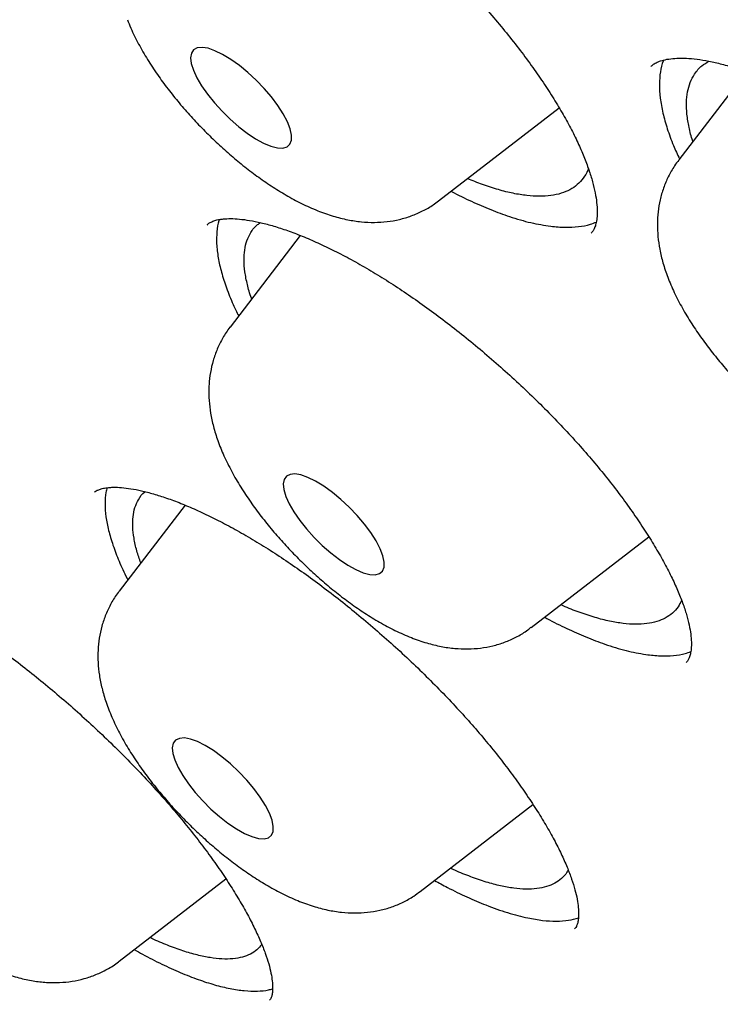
# Model space of a CAD drawing. Header units: millimetres. Extents: x 8 to 795, y 12 to 1770.
# Tile 25 of 127: x 612.46 to 616.61, y 660.23 to 666.05. Entities that reach past the tile are written whole.
import ezdxf

# ---------------------------------------------------------------- set-up
doc = ezdxf.new("R2010")
doc.units = ezdxf.units.MM

msp = doc.modelspace()

# ---------------------------------------------------------------- linework, layer by layer
at = {"color": 7, "linetype": 'Continuous', "lineweight": 30}
for p, q in [((616.761, 665.7441), (616.3617, 665.2228)), ((614.9403, 664.9808), (615.6542, 665.5314)), ((613.5711, 664.8388), (613.5696, 664.8372)), ((614.1211, 664.7762), (613.7055, 664.2338)), ((613.4388, 663.1803), (613.049, 662.6714)), ((615.4885, 662.4567), (616.1845, 662.9936)), ((614.8319, 660.8943), (615.4991, 661.4089)), ((613.0498, 660.482), (613.6806, 660.9685))]:
    msp.add_line(p, q, dxfattribs=at)
at = {"color": 7, "linetype": 'Continuous', "lineweight": 30, "flags": 128}
for points in [[(613.4883, 665.7541), (613.509, 665.7095), (613.5371, 665.6615), (613.572, 665.6115), (613.6126, 665.5608), (613.6578, 665.5111), (613.7063, 665.4636), (613.7566, 665.4198), (613.8073, 665.3809), (613.857, 665.348), (613.9042, 665.3222), (613.9476, 665.304), (613.9859, 665.2941), (614.0181, 665.2928), (614.0431, 665.3), (614.0603, 665.3156), (614.0692, 665.3391), (614.0696, 665.3698), (614.0613, 665.4069), (614.0447, 665.4493), (614.0202, 665.4958), (613.9886, 665.545), (613.9507, 665.5955), (613.9077, 665.6458), (613.8607, 665.6946), (613.8111, 665.7404), (613.7604, 665.7819), (613.71, 665.818), (613.6614, 665.8474), (613.6159, 665.8695), (613.5749, 665.8836), (613.5395, 665.8892), (613.5108, 665.8863), (613.4896, 665.8748), (613.4765, 665.8552), (613.4719, 665.828), (613.4759, 665.794), (613.4883, 665.7541)], [(614.0201, 663.3055), (614.0236, 663.2719), (614.0356, 663.2323), (614.0557, 663.1879), (614.0835, 663.1401), (614.118, 663.0901), (614.1584, 663.0395), (614.2033, 662.9896), (614.2516, 662.942), (614.3019, 662.8979), (614.3526, 662.8587), (614.4024, 662.8255), (614.4498, 662.7992), (614.4935, 662.7806), (614.5321, 662.7703), (614.5646, 662.7685), (614.5901, 662.7752), (614.6077, 662.7903), (614.6171, 662.8134), (614.6179, 662.8438), (614.6101, 662.8805), (614.594, 662.9227), (614.5699, 662.9689), (614.5387, 663.018), (614.5011, 663.0685), (614.4583, 663.1189), (614.4115, 663.1678), (614.362, 663.2138), (614.3114, 663.2556), (614.2609, 663.2919), (614.2121, 663.3218), (614.1665, 663.3443), (614.1252, 663.3588), (614.0895, 663.365), (614.0604, 663.3625), (614.0387, 663.3515), (614.0252, 663.3324), (614.0201, 663.3055)], [(613.3831, 661.7899), (613.3691, 661.7712), (613.3635, 661.7448), (613.3666, 661.7115), (613.3781, 661.6722), (613.3978, 661.6281), (613.4252, 661.5804), (613.4594, 661.5305), (613.4994, 661.4799), (613.5442, 661.4299), (613.5923, 661.3821), (613.6425, 661.3378), (613.6932, 661.2983), (613.7431, 661.2648), (613.7907, 661.2381), (613.8346, 661.219), (613.8735, 661.2082), (613.9064, 661.2059), (613.9323, 661.2122), (613.9504, 661.2268), (613.9602, 661.2495), (613.9615, 661.2795), (613.9542, 661.3159), (613.9385, 661.3578), (613.9149, 661.4038), (613.884, 661.4528), (613.8467, 661.5032), (613.8042, 661.5537), (613.7576, 661.6028), (613.7083, 661.649), (613.6576, 661.691), (613.6071, 661.7277), (613.5582, 661.7579), (613.5123, 661.7808), (613.4707, 661.7958), (613.4347, 661.8024), (613.4052, 661.8004), (613.3831, 661.7899)]]:
    msp.add_lwpolyline(points, dxfattribs=at)
at = {"color": 7, "linetype": 'Continuous', "lineweight": 30}
for points, knots in [([(581.8661, 697.9839), (581.8324, 697.9515), (581.7696, 697.891), (581.6885, 697.8084), (581.6236, 697.7402), (581.5746, 697.6871), (581.5295, 697.6372), (581.4861, 697.5879), (581.4389, 697.5332), (581.3902, 697.4752), (581.3371, 697.41), (581.2828, 697.3413), (581.2327, 697.2756), (581.1875, 697.2148), (581.1388, 697.1473), (581.0834, 697.0679), (581.0195, 696.9725), (580.9528, 696.8678), (580.8851, 696.7562), (580.8187, 696.6404), (580.7563, 696.5254), (580.6979, 696.4117), (580.6442, 696.3011), (580.5946, 696.1933), (580.5503, 696.0918), (580.5108, 695.9965), (580.4755, 695.9074), (580.4398, 695.8128), (580.4015, 695.7062), (580.3592, 695.5805), (580.316, 695.4422), (580.2752, 695.2996), (580.2384, 695.1598), (580.2067, 695.0279), (580.1779, 694.898), (580.1529, 694.7739), (580.1309, 694.6547), (580.1129, 694.5474), (580.0978, 694.4494), (580.0847, 694.3574), (580.0721, 694.2612), (580.059, 694.1496), (580.0458, 694.0212), (580.0337, 693.8818), (580.0236, 693.738), (580.0129, 693.5404), (580.0054, 693.2914), (580.0054, 692.9927), (580.0135, 692.7014), (580.0288, 692.4121), (580.0499, 692.1385), (580.0753, 691.8802), (580.1033, 691.6398), (580.1363, 691.3933), (580.1758, 691.1326), (580.22, 690.8715), (580.2675, 690.6169), (580.3149, 690.3811), (580.3639, 690.1536), (580.4131, 689.9378), (580.4618, 689.7347), (580.5094, 689.545), (580.5556, 689.3678), (580.6028, 689.1924), (580.6547, 689.0065), (580.7143, 688.8), (580.7826, 688.5718), (580.8591, 688.3258), (580.943, 688.0658), (581.0466, 687.7568), (581.1728, 687.3961), (581.2896, 687.0784), (581.3765, 686.8493), (581.4264, 686.7195), (581.4734, 686.599), (581.5154, 686.4926), (581.552, 686.4008), (581.5829, 686.3238), (581.608, 686.2617), (581.6272, 686.2146), (581.6425, 686.1771), (581.6604, 686.1332), (581.6868, 686.0691), (581.7253, 685.9762), (581.7865, 685.83), (581.8686, 685.6368), (581.9685, 685.4064), (582.0702, 685.1764), (582.172, 684.9503), (582.2737, 684.7283), (582.3752, 684.5104), (582.4773, 684.2944), (582.5996, 684.0399), (582.7479, 683.7368), (582.9279, 683.3772), (583.1251, 682.9922), (583.3406, 682.5815), (583.5329, 682.2237), (583.6958, 681.926), (583.8214, 681.6993), (583.9456, 681.4777), (584.0637, 681.2692), (584.1733, 681.0778), (584.2739, 680.9036), (584.3652, 680.7468), (584.4501, 680.6021), (584.5271, 680.4715), (584.5952, 680.3569), (584.6508, 680.2637), (584.6955, 680.189), (584.7349, 680.1234), (584.7757, 680.0556), (584.8324, 679.9619), (584.9104, 679.8334), (585.0133, 679.665), (585.1364, 679.4653), (585.2716, 679.248), (585.4174, 679.0158), (585.5718, 678.7723), (585.7383, 678.5125), (585.912, 678.2444), (586.0879, 677.9757), (586.3443, 677.5883), (586.6841, 677.0834), (587.1387, 676.4237), (587.6264, 675.7327), (588.1481, 675.0119), (588.7154, 674.2464), (589.3311, 673.4363), (589.9991, 672.5804), (590.6772, 671.7336), (591.3652, 670.8954), (592.0619, 670.0668), (592.7664, 669.2485), (593.5022, 668.4131), (594.2722, 667.5593), (595.0793, 666.6862), (595.8994, 665.8204), (596.7315, 664.9629), (597.5597, 664.1295), (598.3823, 663.3207), (599.1978, 662.5366), (600.0206, 661.7632), (600.8498, 661.0014), (601.6844, 660.252), (602.484, 659.5505), (603.2504, 658.8929), (603.9869, 658.2739), (604.7371, 657.657), (605.5012, 657.0425), (606.2788, 656.4315), (607.0692, 655.8252), (607.8653, 655.2296), (608.6591, 654.6508), (609.4412, 654.0954), (610.2084, 653.5651), (610.9293, 653.0802), (611.6052, 652.6375), (612.1118, 652.3139), (612.481, 652.0822), (612.7108, 651.9395), (612.9224, 651.8094), (613.1232, 651.6869), (613.3102, 651.5739), (613.48, 651.472), (613.6062, 651.3969), (613.6977, 651.3427), (613.7656, 651.3027), (613.8396, 651.2591), (613.9296, 651.2063), (614.0426, 651.1403), (614.1794, 651.061), (614.3393, 650.9689), (614.522, 650.8645), (614.7276, 650.7483), (614.9555, 650.6208), (615.2891, 650.4365), (615.7108, 650.2084), (616.2028, 649.9498), (616.6664, 649.7128), (617.1021, 649.4963), (617.5105, 649.2989), (617.8685, 649.1305), (618.1799, 648.9876), (618.4462, 648.8679), (618.6905, 648.7603), (618.9104, 648.6652), (619.1056, 648.5823), (619.2709, 648.5133), (619.4089, 648.4564), (619.5247, 648.4092), (619.6158, 648.3724), (619.6945, 648.3409), (619.7699, 648.3109), (619.8641, 648.2737), (619.9769, 648.2296), (620.1034, 648.1808), (620.2423, 648.128), (620.3893, 648.0729), (620.5409, 648.0171), (620.6896, 647.9633), (620.8314, 647.9128), (620.9664, 647.8656), (621.1268, 647.8103), (621.3074, 647.7495), (621.5029, 647.6856), (621.6714, 647.6318), (621.815, 647.5871), (621.9381, 647.5495), (622.0517, 647.5154), (622.16, 647.4835), (622.2645, 647.4533), (622.3681, 647.4239), (622.4707, 647.3953), (622.576, 647.3665), (622.6874, 647.3367), (622.8113, 647.3042), (622.9504, 647.2688), (623.1042, 647.2309), (623.2945, 647.1856), (623.5155, 647.1358), (623.761, 647.0839), (624.0038, 647.0362), (624.217, 646.9975), (624.4014, 646.9665), (624.5564, 646.942), (624.7029, 646.9204), (624.8353, 646.9022), (624.9496, 646.8874), (625.0382, 646.8767), (625.1053, 646.8689), (625.1608, 646.8627), (625.2235, 646.8559), (625.2999, 646.8481), (625.3908, 646.8393), (625.4945, 646.8302), (625.6321, 646.8192), (625.7916, 646.8084), (625.9626, 646.7995), (626.1128, 646.7937), (626.2349, 646.7906), (626.3315, 646.789), (626.4069, 646.7883), (626.479, 646.7882), (626.5571, 646.7885), (626.6482, 646.7897), (626.7528, 646.7921), (626.8693, 646.796), (626.9932, 646.8017), (627.1202, 646.8094), (627.2468, 646.8187), (627.3967, 646.8319), (627.5663, 646.8501), (627.7521, 646.8743), (627.9309, 646.9018), (628.1054, 646.9327), (628.2781, 646.9676), (628.4481, 647.0062), (628.611, 647.0476), (628.7466, 647.0855), (628.8585, 647.1192), (628.9539, 647.1494), (629.0569, 647.184), (629.1651, 647.2224), (629.2713, 647.2625), (629.3692, 647.3015), (629.4577, 647.3386), (629.5409, 647.3749), (629.623, 647.4123), (629.7085, 647.4529), (629.7988, 647.4977), (629.8902, 647.5451), (629.9797, 647.5937), (630.0696, 647.6446), (630.1641, 647.7006), (630.2532, 647.7558), (630.331, 647.8061), (630.3914, 647.8464), (630.442, 647.8811), (630.4874, 647.9128), (630.5333, 647.9456), (630.5891, 647.9863), (630.6527, 648.0341), (630.7201, 648.0865), (630.7838, 648.1375), (630.8454, 648.1883), (630.9062, 648.2398), (630.9706, 648.2962), (631.0371, 648.3561), (631.1064, 648.4206), (631.1751, 648.487), (631.2532, 648.5643), (631.3129, 648.6267), (631.3415, 648.6565)], [0, 0, 0, 0, 0.0024681, 0.0046028, 0.0064061, 0.0078893, 0.0091771, 0.0106297, 0.0118767, 0.0132914, 0.015066, 0.0168846, 0.0185536, 0.0200751, 0.0215325, 0.0236744, 0.0260139, 0.0286505, 0.0314493, 0.0342277, 0.0370437, 0.0396758, 0.042368, 0.0448859, 0.0472274, 0.0494012, 0.0514271, 0.0533062, 0.0558119, 0.0586247, 0.0616996, 0.0649479, 0.0679359, 0.0707229, 0.0733782, 0.0761835, 0.0785111, 0.0807923, 0.0827893, 0.0844999, 0.0863801, 0.0886098, 0.0912141, 0.094041, 0.0968477, 0.099631, 0.105494, 0.1110747, 0.1163895, 0.1215779, 0.1268046, 0.1310404, 0.1352193, 0.1393532, 0.1437557, 0.1485199, 0.1525113, 0.1564368, 0.1601383, 0.1636161, 0.1668689, 0.1698815, 0.1726492, 0.1752496, 0.1781235, 0.1813402, 0.1848329, 0.188638, 0.1925792, 0.196612, 0.2025187, 0.2086112, 0.2105643, 0.2125004, 0.2142451, 0.2157752, 0.2170905, 0.2181912, 0.2190773, 0.2197488, 0.220206, 0.2206774, 0.2216236, 0.2229427, 0.2246346, 0.2278361, 0.231115, 0.2343227, 0.2374591, 0.2405243, 0.2435184, 0.2464414, 0.2493875, 0.2539217, 0.2587628, 0.2639104, 0.2693645, 0.275125, 0.2780659, 0.2810806, 0.2840179, 0.2867262, 0.2892055, 0.291456, 0.2934776, 0.2952704, 0.2970392, 0.2985093, 0.2996812, 0.3006214, 0.3013798, 0.3021968, 0.3032225, 0.3049736, 0.3071193, 0.3096594, 0.3125939, 0.315393, 0.3184759, 0.3218228, 0.3252121, 0.3285819, 0.3319323, 0.3397526, 0.3474648, 0.3565049, 0.3653921, 0.3741268, 0.3847468, 0.3952308, 0.4056205, 0.4159159, 0.4261172, 0.4362245, 0.4462381, 0.4572054, 0.4681723, 0.4791384, 0.4901041, 0.5010698, 0.5114542, 0.5218388, 0.5322238, 0.5426091, 0.5529949, 0.5633813, 0.5722944, 0.5813323, 0.5905287, 0.5998834, 0.6093966, 0.6190687, 0.6289, 0.6386627, 0.6483159, 0.6578035, 0.6671256, 0.6751922, 0.6831305, 0.6862141, 0.6891635, 0.6918446, 0.6942573, 0.6968166, 0.698983, 0.7007565, 0.7016527, 0.7024947, 0.7033607, 0.7044971, 0.7059543, 0.707712, 0.7097704, 0.7121295, 0.7147893, 0.7177498, 0.7210067, 0.7278309, 0.7343321, 0.74051, 0.7463646, 0.7518955, 0.7571028, 0.761027, 0.7647381, 0.7681455, 0.7712208, 0.7739638, 0.7763744, 0.7782207, 0.7798286, 0.7813093, 0.7821157, 0.7831931, 0.7845415, 0.7861611, 0.7880519, 0.7900061, 0.7921846, 0.7944547, 0.7966334, 0.7987196, 0.8007133, 0.8026145, 0.8058596, 0.8087934, 0.8114159, 0.8134941, 0.8153269, 0.8170405, 0.8187019, 0.8203112, 0.8218682, 0.8235074, 0.8250857, 0.8267833, 0.8287274, 0.8309181, 0.8333556, 0.8360397, 0.8400241, 0.8440233, 0.8480127, 0.8519922, 0.8546398, 0.857283, 0.8598413, 0.8621109, 0.8640816, 0.8657533, 0.8667106, 0.8675783, 0.8686538, 0.8699899, 0.8715868, 0.8734445, 0.8754828, 0.8789271, 0.882023, 0.8847702, 0.8871578, 0.8887659, 0.8901377, 0.8913634, 0.8928003, 0.8945223, 0.8965028, 0.8987418, 0.901182, 0.9036456, 0.90612, 0.9086051, 0.9125041, 0.9162635, 0.9198427, 0.9234359, 0.9270694, 0.9306768, 0.9342329, 0.9375492, 0.9395013, 0.9415613, 0.9438454, 0.946353, 0.9488361, 0.9510543, 0.9530538, 0.9549235, 0.9568041, 0.9587879, 0.9609447, 0.9631884, 0.9653065, 0.9673416, 0.9696112, 0.9721694, 0.9739136, 0.9754304, 0.9766995, 0.977728, 0.9788217, 0.9801434, 0.981948, 0.9836954, 0.9853214, 0.9868482, 0.9884224, 0.9900353, 0.9918329, 0.9938819, 0.9960906, 0.9981334, 1, 1, 1, 1]), ([(582.7413, 695.7617), (582.7894, 695.8033), (582.886, 695.8868), (583.0402, 696.0033), (583.2013, 696.1133), (583.3694, 696.2159), (583.5443, 696.3113), (583.726, 696.3993), (583.9143, 696.48), (584.1092, 696.5533), (584.3107, 696.6193), (584.5187, 696.678), (584.7331, 696.7294), (584.9539, 696.7735), (585.181, 696.8102), (585.4145, 696.8397), (585.6543, 696.8618), (585.9002, 696.8766), (586.1523, 696.884), (586.4105, 696.8841), (586.6747, 696.8768), (586.945, 696.8621), (587.221, 696.8401), (587.503, 696.8107), (587.7906, 696.7739), (588.0839, 696.7297), (588.3828, 696.6781), (588.6871, 696.6192), (588.9968, 696.5529), (589.3118, 696.4792), (589.632, 696.3982), (589.9572, 696.3099), (590.2874, 696.2142), (590.6225, 696.1113), (590.9624, 696.0011), (591.3069, 695.8836), (591.6559, 695.759), (592.0094, 695.6272), (592.3672, 695.4883), (592.7292, 695.3422), (593.0953, 695.1892), (593.4654, 695.0291), (593.8393, 694.862), (594.217, 694.6881), (594.5982, 694.5072), (594.983, 694.3196), (595.3711, 694.1252), (595.7625, 693.9242), (596.157, 693.7165), (596.5545, 693.5022), (596.9549, 693.2814), (597.358, 693.0542), (597.7637, 692.8206), (598.1719, 692.5808), (598.5825, 692.3347), (598.9953, 692.0824), (599.4102, 691.8241), (599.8271, 691.5598), (600.2458, 691.2896), (600.6663, 691.0136), (601.0883, 690.7318), (601.5117, 690.4444), (601.9365, 690.1514), (602.3625, 689.8529), (602.7895, 689.5491), (603.2174, 689.2399), (603.6461, 688.9256), (604.0755, 688.6062), (604.5053, 688.2817), (604.9356, 687.9524), (605.3661, 687.6183), (605.7967, 687.2795), (606.2273, 686.9361), (606.6577, 686.5882), (607.0879, 686.2359), (607.5176, 685.8794), (607.9468, 685.5187), (608.3753, 685.154), (608.803, 684.7853), (609.2297, 684.4128), (609.6553, 684.0367), (610.0798, 683.6569), (610.5029, 683.2737), (610.9245, 682.8871), (611.3444, 682.4972), (611.7627, 682.1043), (612.1791, 681.7084), (612.5935, 681.3096), (613.0057, 680.9081), (613.4158, 680.5039), (613.8234, 680.0973), (614.2285, 679.6882), (614.631, 679.277), (615.0308, 678.8636), (615.4276, 678.4482), (615.8215, 678.031), (616.2122, 677.612), (616.5997, 677.1915), (616.9839, 676.7694), (617.3645, 676.3461), (617.7416, 675.9215), (618.1149, 675.4958), (618.4844, 675.0692), (618.85, 674.6418), (619.2115, 674.2137), (619.5688, 673.785), (619.9219, 673.356), (620.2706, 672.9266), (620.6147, 672.4971), (620.9543, 672.0676), (621.2891, 671.6382), (621.6192, 671.2091), (621.9443, 670.7803), (622.2644, 670.352), (622.5795, 669.9244), (622.8893, 669.4976), (623.1937, 669.0717), (623.4928, 668.6469), (623.7864, 668.2232), (624.0745, 667.8009), (624.3568, 667.38), (624.6334, 666.9606), (624.9042, 666.543), (625.169, 666.1272), (625.4278, 665.7134), (625.6805, 665.3017), (625.9271, 664.8922), (626.1674, 664.4851), (626.4014, 664.0805), (626.6291, 663.6784), (626.8502, 663.2791), (627.0649, 662.8827), (627.2729, 662.4893), (627.4743, 662.099), (627.669, 661.7119), (627.857, 661.3282), (628.0381, 660.948), (628.2123, 660.5713), (628.3796, 660.1984), (628.5399, 659.8294), (628.6931, 659.4643), (628.8393, 659.1033), (628.9784, 658.7465), (629.1103, 658.394), (629.2351, 658.046), (629.3526, 657.7024), (629.4629, 657.3636), (629.5658, 657.0294), (629.6615, 656.7002), (629.7498, 656.3759), (629.8308, 656.0567), (629.9044, 655.7427), (629.9706, 655.434), (630.0295, 655.1307), (630.0809, 654.8328), (630.1249, 654.5405), (630.1615, 654.2539), (630.1908, 653.973), (630.2126, 653.6979), (630.227, 653.4288), (630.2341, 653.1657), (630.2338, 652.9086), (630.2261, 652.6577), (630.2111, 652.413), (630.1888, 652.1745), (630.1591, 651.9423), (630.1222, 651.7165), (630.078, 651.4971), (630.0265, 651.2841), (629.9678, 651.0775), (629.9018, 650.8775), (629.8285, 650.684), (629.748, 650.4971), (629.6601, 650.3167), (629.565, 650.143), (629.4626, 649.9759), (629.3528, 649.8158), (629.2391, 649.6656), (629.1584, 649.5724), (629.1196, 649.5276)], [0, 0, 0, 0, 0.005729, 0.011506, 0.017276, 0.023036, 0.028785, 0.034521, 0.040244, 0.045954, 0.051651, 0.057336, 0.06301, 0.068675, 0.074331, 0.079981, 0.085624, 0.091262, 0.096896, 0.102528, 0.108156, 0.113783, 0.119409, 0.125034, 0.130659, 0.136284, 0.141909, 0.147534, 0.15316, 0.158786, 0.164414, 0.170042, 0.175671, 0.181301, 0.186932, 0.192564, 0.198197, 0.203831, 0.209466, 0.215101, 0.220738, 0.226375, 0.232014, 0.237653, 0.243293, 0.248933, 0.254574, 0.260216, 0.265859, 0.271502, 0.277146, 0.282791, 0.288436, 0.294081, 0.299727, 0.305373, 0.31102, 0.316667, 0.322315, 0.327963, 0.333611, 0.33926, 0.344909, 0.350558, 0.356208, 0.361858, 0.367508, 0.373158, 0.378809, 0.384459, 0.39011, 0.395761, 0.401413, 0.407064, 0.412716, 0.418368, 0.424019, 0.429672, 0.435324, 0.440976, 0.446628, 0.452281, 0.457933, 0.463586, 0.469238, 0.474891, 0.480544, 0.486196, 0.491849, 0.497502, 0.503155, 0.508808, 0.51446, 0.520113, 0.525766, 0.531418, 0.537071, 0.542724, 0.548376, 0.554029, 0.559681, 0.565334, 0.570986, 0.576638, 0.58229, 0.587942, 0.593594, 0.599245, 0.604897, 0.610548, 0.616199, 0.62185, 0.627501, 0.633152, 0.638802, 0.644452, 0.650102, 0.655752, 0.661401, 0.66705, 0.672699, 0.678347, 0.683995, 0.689643, 0.69529, 0.700937, 0.706583, 0.71223, 0.717875, 0.72352, 0.729165, 0.734809, 0.740452, 0.746095, 0.751737, 0.757378, 0.763019, 0.768659, 0.774298, 0.779937, 0.785575, 0.791211, 0.796847, 0.802482, 0.808116, 0.813749, 0.819382, 0.825013, 0.830643, 0.836272, 0.8419, 0.847527, 0.853154, 0.858779, 0.864404, 0.870029, 0.875652, 0.881276, 0.8869, 0.892524, 0.898149, 0.903775, 0.909403, 0.915034, 0.920667, 0.926305, 0.931948, 0.937597, 0.943253, 0.948918, 0.954593, 0.960278, 0.965976, 0.971686, 0.97741, 0.983146, 0.988896, 0.994657, 1, 1, 1, 1]), ([(582.6634, 695.3287), (582.6199, 695.2782), (582.5328, 695.1769), (582.4113, 695.016), (582.2963, 694.8483), (582.1888, 694.6736), (582.0887, 694.492), (581.9959, 694.3036), (581.9106, 694.1083), (581.8327, 693.9061), (581.7624, 693.6972), (581.6997, 693.4817), (581.6445, 693.2595), (581.597, 693.0308), (581.5572, 692.7956), (581.5251, 692.554), (581.5007, 692.3062), (581.484, 692.0523), (581.4751, 691.7922), (581.4739, 691.5262), (581.4805, 691.2543), (581.4947, 690.9767), (581.5167, 690.6934), (581.5463, 690.4046), (581.5837, 690.1103), (581.6286, 689.8106), (581.6812, 689.5056), (581.7414, 689.1956), (581.8092, 688.8804), (581.8844, 688.5603), (581.9672, 688.2353), (582.0575, 687.9055), (582.1551, 687.5711), (582.2602, 687.2321), (582.3726, 686.8886), (582.4924, 686.5408), (582.6194, 686.1887), (582.7536, 685.8324), (582.895, 685.4721), (583.0435, 685.1079), (583.1991, 684.7398), (583.3617, 684.368), (583.5314, 683.9926), (583.7079, 683.6136), (583.8913, 683.2313), (584.0815, 682.8458), (584.2784, 682.457), (584.482, 682.0652), (584.6923, 681.6705), (584.9091, 681.2731), (585.1323, 680.8729), (585.362, 680.4701), (585.598, 680.0649), (585.8403, 679.6575), (586.0888, 679.2478), (586.3434, 678.836), (586.604, 678.4223), (586.8705, 678.0068), (587.143, 677.5896), (587.4212, 677.1708), (587.7051, 676.7507), (587.9946, 676.3292), (588.2897, 675.9065), (588.5901, 675.4828), (588.8959, 675.0582), (589.207, 674.6328), (589.5232, 674.2067), (589.8444, 673.7801), (590.1705, 673.3531), (590.5015, 672.9259), (590.8373, 672.4986), (591.1777, 672.0712), (591.5226, 671.644), (591.8719, 671.217), (592.2256, 670.7905), (592.5834, 670.3645), (592.9454, 669.9391), (593.3113, 669.5146), (593.6811, 669.0909), (594.0546, 668.6684), (594.4318, 668.247), (594.8125, 667.8269), (595.1966, 667.4083), (595.584, 666.9913), (595.9746, 666.576), (596.3682, 666.1625), (596.7647, 665.7509), (597.164, 665.3415), (597.5659, 664.9343), (597.9705, 664.5294), (598.3774, 664.127), (598.7867, 663.7272), (599.1981, 663.3301), (599.6115, 662.9359), (600.0269, 662.5446), (600.444, 662.1564), (600.8629, 661.7715), (601.2832, 661.3898), (601.7049, 661.0116), (602.1279, 660.6369), (602.552, 660.266), (602.9772, 659.8988), (603.4032, 659.5355), (603.8299, 659.1763), (604.2573, 658.8211), (604.6851, 658.4703), (605.1133, 658.1237), (605.5416, 657.7817), (605.9701, 657.4442), (606.3985, 657.1113), (606.8267, 656.7833), (607.2546, 656.4601), (607.6821, 656.1419), (608.1089, 655.8287), (608.5351, 655.5207), (608.9604, 655.218), (609.3848, 654.9207), (609.808, 654.6288), (610.23, 654.3424), (610.6506, 654.0617), (611.0698, 653.7867), (611.4873, 653.5175), (611.9031, 653.2542), (612.317, 652.9969), (612.7289, 652.7456), (613.1386, 652.5005), (613.5461, 652.2615), (613.9513, 652.0289), (614.3539, 651.8025), (614.7539, 651.5827), (615.1512, 651.3693), (615.5456, 651.1624), (615.937, 650.9622), (616.3253, 650.7687), (616.7104, 650.582), (617.0922, 650.402), (617.4705, 650.2289), (617.8453, 650.0628), (618.2164, 649.9036), (618.5837, 649.7514), (618.9471, 649.6064), (619.3065, 649.4684), (619.6618, 649.3377), (620.0129, 649.2141), (620.3597, 649.0978), (620.7021, 648.9889), (621.0399, 648.8872), (621.3731, 648.793), (621.7016, 648.7062), (622.0253, 648.6268), (622.3441, 648.5549), (622.6579, 648.4906), (622.9666, 648.4338), (623.2701, 648.3845), (623.5682, 648.3429), (623.8611, 648.3089), (624.1484, 648.2826), (624.4302, 648.264), (624.7063, 648.2531), (624.9766, 648.2498), (625.241, 648.2543), (625.4995, 648.2666), (625.752, 648.2866), (625.9983, 648.3144), (626.2383, 648.3499), (626.4719, 648.3931), (626.6991, 648.444), (626.9197, 648.5026), (627.1337, 648.5689), (627.3409, 648.6428), (627.5412, 648.7243), (627.7347, 648.8132), (627.9212, 648.9096), (628.1006, 649.0134), (628.273, 649.1244), (628.438, 649.243), (628.5802, 649.3547), (628.6644, 649.43), (628.6986, 649.4606)], [0, 0, 0, 0, 0.005547, 0.011121, 0.016701, 0.022287, 0.027881, 0.033486, 0.039101, 0.044728, 0.050367, 0.056017, 0.061677, 0.067348, 0.073028, 0.078717, 0.084412, 0.090114, 0.09582, 0.101531, 0.107245, 0.112961, 0.11868, 0.124399, 0.130119, 0.13584, 0.141561, 0.147281, 0.153001, 0.15872, 0.164439, 0.170157, 0.175873, 0.181589, 0.187304, 0.193018, 0.198731, 0.204443, 0.210154, 0.215864, 0.221573, 0.227281, 0.232988, 0.238695, 0.244401, 0.250106, 0.25581, 0.261514, 0.267216, 0.272919, 0.278621, 0.284322, 0.290022, 0.295722, 0.301422, 0.307121, 0.31282, 0.318518, 0.324216, 0.329914, 0.335611, 0.341308, 0.347004, 0.352701, 0.358397, 0.364092, 0.369788, 0.375483, 0.381178, 0.386873, 0.392568, 0.398262, 0.403956, 0.40965, 0.415344, 0.421038, 0.426732, 0.432425, 0.438119, 0.443812, 0.449505, 0.455198, 0.460892, 0.466585, 0.472278, 0.477971, 0.483663, 0.489356, 0.495049, 0.500742, 0.506435, 0.512128, 0.517821, 0.523514, 0.529206, 0.534899, 0.540592, 0.546286, 0.551979, 0.557672, 0.563365, 0.569058, 0.574752, 0.580445, 0.586139, 0.591833, 0.597527, 0.603221, 0.608915, 0.61461, 0.620304, 0.625999, 0.631694, 0.637389, 0.643085, 0.648781, 0.654477, 0.660173, 0.665869, 0.671566, 0.677264, 0.682961, 0.688659, 0.694357, 0.700056, 0.705755, 0.711455, 0.717155, 0.722856, 0.728557, 0.734259, 0.739961, 0.745664, 0.751367, 0.757072, 0.762777, 0.768482, 0.774189, 0.779896, 0.785604, 0.791313, 0.797023, 0.802734, 0.808446, 0.814159, 0.819873, 0.825588, 0.831304, 0.837021, 0.842738, 0.848457, 0.854177, 0.859897, 0.865618, 0.87134, 0.877062, 0.882784, 0.888505, 0.894225, 0.899944, 0.905661, 0.911375, 0.917086, 0.922792, 0.928493, 0.934188, 0.939875, 0.945553, 0.951222, 0.956881, 0.962528, 0.968164, 0.973788, 0.9794, 0.985002, 0.990594, 0.996178, 1, 1, 1, 1]), ([(613.023, 667.3989), (613.027, 667.4028), (613.0348, 667.4103), (613.0554, 667.4213), (613.0838, 667.4314), (613.1213, 667.4391), (613.1685, 667.4429), (613.2233, 667.4418), (613.2856, 667.4352), (613.3548, 667.4227), (613.4302, 667.4038), (613.5112, 667.3785), (613.5969, 667.3466), (613.6873, 667.3083), (613.7821, 667.2635), (613.8817, 667.2118), (613.9851, 667.1536), (614.0915, 667.0891), (614.2, 667.0187), (614.3097, 666.9429), (614.4198, 666.8623), (614.5294, 666.7774), (614.6375, 666.6889), (614.7434, 666.5974), (614.847, 666.5033), (614.948, 666.4066), (615.0465, 666.3074), (615.142, 666.2061), (615.2338, 666.1035), (615.3213, 666.0003), (615.4037, 665.8972), (615.4806, 665.7951), (615.5513, 665.6948), (615.6154, 665.597), (615.6724, 665.5025), (615.7223, 665.4119), (615.7653, 665.3252), (615.8013, 665.2427), (615.8305, 665.165), (615.8526, 665.093), (615.868, 665.0275), (615.8769, 664.9693), (615.88, 664.9191), (615.878, 664.8773), (615.8723, 664.8443), (615.8641, 664.8196), (615.855, 664.8024), (615.8479, 664.7946), (615.8443, 664.7907)], [0, 0, 0, 0, 0.023522, 0.045619, 0.066369, 0.088412, 0.109719, 0.13081, 0.151882, 0.17299, 0.194135, 0.215265, 0.236341, 0.257222, 0.278558, 0.300242, 0.322217, 0.344418, 0.366774, 0.389216, 0.411672, 0.43407, 0.456364, 0.478522, 0.500484, 0.522522, 0.5447, 0.566993, 0.589366, 0.611777, 0.63416, 0.656463, 0.678635, 0.700629, 0.722404, 0.743893, 0.765276, 0.786688, 0.808051, 0.829314, 0.850425, 0.871349, 0.89209, 0.912732, 0.93343, 0.954546, 0.976918, 1, 1, 1, 1]), ([(613.0974, 666.053), (613.1041, 666.0365), (613.1237, 665.9882), (613.1626, 665.9096), (613.2155, 665.8179), (613.2739, 665.729), (613.3367, 665.6431), (613.4033, 665.5602), (613.4734, 665.48), (613.5467, 665.4026), (613.6227, 665.3283), (613.7012, 665.2573), (613.782, 665.19), (613.8649, 665.1267), (613.9501, 665.0677), (614.038, 665.0133), (614.1295, 664.9639), (614.2222, 664.9222), (614.3132, 664.8901), (614.3992, 664.8684), (614.4808, 664.856), (614.5589, 664.8523), (614.6346, 664.8568), (614.7079, 664.8696), (614.7787, 664.8905), (614.8459, 664.9199), (614.9001, 664.9502), (614.9292, 664.9736), (614.9393, 664.9818)], [0, 0, 0, 0, 0.024209, 0.070872, 0.116563, 0.16076, 0.203588, 0.245423, 0.286607, 0.327421, 0.3681, 0.408846, 0.449827, 0.491289, 0.533533, 0.57695, 0.622056, 0.669464, 0.713718, 0.754337, 0.7915, 0.826204, 0.85926, 0.891234, 0.922506, 0.953328, 0.983879, 1, 1, 1, 1]), ([(616.1974, 665.7765), (616.2018, 665.7807), (616.2106, 665.789), (616.2322, 665.801), (616.2621, 665.8122), (616.3012, 665.8209), (616.3498, 665.8257), (616.406, 665.8256), (616.4696, 665.8201), (616.5401, 665.8086), (616.6169, 665.7909), (616.6991, 665.7667), (616.7861, 665.7361), (616.8777, 665.699), (616.9738, 665.6554), (617.0745, 665.6051), (617.1791, 665.5482), (617.2867, 665.4851), (617.3964, 665.4161), (617.5073, 665.3417), (617.6185, 665.2624), (617.7291, 665.1788), (617.8383, 665.0916), (617.9452, 665.0014), (618.0497, 664.9084), (618.1516, 664.8128), (618.2509, 664.7147), (618.3472, 664.6144), (618.4396, 664.5128), (618.5277, 664.4105), (618.6107, 664.3082), (618.688, 664.2068), (618.759, 664.1071), (618.8234, 664.0099), (618.8807, 663.9159), (618.9306, 663.8258), (618.9735, 663.7395), (619.0094, 663.6575), (619.0383, 663.5801), (619.0603, 663.5083), (619.0753, 663.4429), (619.0839, 663.3846), (619.0866, 663.3341), (619.0843, 663.292), (619.0781, 663.2583), (619.0691, 663.2327), (619.0595, 663.2147), (619.0514, 663.2062), (619.0475, 663.202)], [0, 0, 0, 0, 0.022331, 0.044618, 0.065518, 0.087725, 0.109179, 0.130392, 0.15157, 0.172765, 0.193981, 0.215165, 0.236288, 0.257218, 0.278572, 0.300273, 0.322262, 0.344476, 0.366844, 0.389298, 0.411764, 0.43417, 0.456472, 0.478636, 0.500606, 0.522653, 0.544839, 0.56714, 0.589521, 0.611939, 0.634331, 0.656643, 0.678825, 0.700829, 0.722616, 0.744114, 0.76545, 0.786842, 0.808196, 0.829463, 0.850596, 0.871569, 0.892398, 0.91318, 0.934068, 0.955481, 0.978324, 1, 1, 1, 1]), ([(616.2717, 665.8135), (616.2709, 665.8118), (616.2611, 665.7914), (616.2521, 665.7442), (616.2455, 665.6718), (616.2507, 665.5902), (616.2665, 665.502), (616.2931, 665.4078), (616.3256, 665.3171), (616.3539, 665.2555), (616.3663, 665.2288)], [0, 0, 0, 0, 0.013381, 0.157742, 0.30311, 0.450044, 0.59915, 0.743234, 0.88837, 1, 1, 1, 1]), ([(616.4457, 665.3325), (616.4455, 665.3332), (616.435, 665.3627), (616.4224, 665.4171), (616.4093, 665.4936), (616.4067, 665.5634), (616.413, 665.6264), (616.4288, 665.683), (616.4563, 665.7357), (616.4923, 665.7791), (616.5267, 665.7991), (616.5413, 665.8075)], [0, 0, 0, 0, 0.002954, 0.124771, 0.249081, 0.369558, 0.491366, 0.613173, 0.737472, 0.888891, 1, 1, 1, 1]), ([(616.3625, 665.2218), (616.3539, 665.2109), (616.3298, 665.1804), (616.2993, 665.1246), (616.2705, 665.0569), (616.2505, 664.9868), (616.2386, 664.9154), (616.2345, 664.8426), (616.2379, 664.7684), (616.249, 664.6918), (616.2683, 664.6117), (616.2967, 664.5268), (616.335, 664.4374), (616.3825, 664.3458), (616.4372, 664.255), (616.4971, 664.167), (616.5611, 664.0821), (616.6288, 663.9999), (616.6999, 663.9206), (616.774, 663.8442), (616.8509, 663.7709), (616.9301, 663.701), (617.0116, 663.6349), (617.0952, 663.5729), (617.1811, 663.5152), (617.27, 663.4623), (617.3629, 663.4146), (617.4562, 663.3755), (617.5467, 663.3465), (617.6312, 663.328), (617.7115, 663.3186), (617.7888, 663.3177), (617.8636, 663.325), (617.9361, 663.3405), (618.006, 663.3641), (618.074, 663.3977), (618.1205, 663.4252), (618.1425, 663.4443), (618.1439, 663.4456)], [0, 0, 0, 0, 0.01306, 0.036604, 0.059926, 0.08322, 0.106719, 0.130715, 0.155596, 0.181873, 0.210177, 0.241111, 0.274707, 0.30963, 0.343787, 0.376795, 0.408853, 0.440247, 0.47122, 0.501971, 0.532673, 0.563458, 0.594475, 0.62592, 0.658037, 0.691148, 0.725674, 0.762062, 0.79463, 0.824332, 0.851674, 0.877388, 0.902021, 0.925946, 0.949414, 0.972593, 0.998165, 1, 1, 1, 1]), ([(615.8268, 665.1726), (615.8258, 665.1691), (615.8191, 665.1474), (615.7979, 665.1146), (615.7631, 665.0756), (615.7189, 665.0457), (615.6669, 665.0241), (615.6063, 665.0109), (615.5382, 665.0066), (615.4632, 665.0111), (615.3822, 665.024), (615.2943, 665.046), (615.204, 665.0749), (615.141, 665.1006), (615.1113, 665.1127)], [0, 0, 0, 0, 0.01735, 0.107374, 0.198916, 0.28768, 0.377067, 0.467109, 0.558668, 0.647439, 0.736832, 0.826942, 0.918529, 1, 1, 1, 1]), ([(615.0143, 665.0379), (615.0152, 665.0374), (615.0563, 665.0148), (615.1351, 664.9776), (615.2501, 664.927), (615.3683, 664.8839), (615.4888, 664.8488), (615.5655, 664.8366), (615.604, 664.8305)], [0, 0, 0, 0, 0.003962, 0.184343, 0.366042, 0.550805, 0.774184, 1, 1, 1, 1]), ([(613.5702, 664.8395), (613.5744, 664.8433), (613.582, 664.8502), (613.6011, 664.8598), (613.6227, 664.8671), (613.6399, 664.8702), (613.646, 664.8714)], [0, 0, 0, 0, 0.331619, 0.605268, 0.857818, 1, 1, 1, 1]), ([(613.643, 664.8708), (613.6419, 664.8681), (613.6331, 664.847), (613.6265, 664.7991), (613.6241, 664.7267), (613.6336, 664.6459), (613.6531, 664.5588), (613.6832, 664.4661), (613.7172, 664.3798), (613.7455, 664.3226), (613.7565, 664.3003)], [0, 0, 0, 0, 0.020722, 0.167558, 0.315571, 0.466042, 0.611526, 0.758023, 0.905549, 1, 1, 1, 1]), ([(613.646, 664.8714), (613.6526, 664.8723), (613.671, 664.8749), (613.7086, 664.8765), (613.7605, 664.8739), (613.8206, 664.866), (613.8883, 664.8523), (613.9633, 664.8323), (614.0449, 664.8058), (614.1325, 664.7727), (614.2252, 664.733), (614.3223, 664.6867), (614.4228, 664.6342), (614.5258, 664.5758), (614.6304, 664.512), (614.7364, 664.4428), (614.8437, 664.3684), (614.9526, 664.2887), (615.0624, 664.2039), (615.1723, 664.1145), (615.2812, 664.0215), (615.3883, 663.9255), (615.4925, 663.8274), (615.5928, 663.728), (615.6886, 663.6283), (615.7794, 663.5286), (615.8655, 663.4289), (615.947, 663.3289), (616.0239, 663.229), (616.0955, 663.1298), (616.1612, 663.0322), (616.2205, 662.9372), (616.273, 662.8457), (616.3181, 662.7585), (616.3558, 662.6766), (616.386, 662.6008), (616.4087, 662.532), (616.4244, 662.4703), (616.4338, 662.4156), (616.4375, 662.3684), (616.4363, 662.3293), (616.4314, 662.2984), (616.4241, 662.2755), (616.4158, 662.2594), (616.4094, 662.2523), (616.406, 662.2486)], [0, 0, 0, 0, 0.012109, 0.033689, 0.055333, 0.077252, 0.099564, 0.122284, 0.145378, 0.168779, 0.192407, 0.216178, 0.24001, 0.263815, 0.287526, 0.311039, 0.334748, 0.358807, 0.383144, 0.407681, 0.432327, 0.456979, 0.481521, 0.50587, 0.529955, 0.553726, 0.577343, 0.601194, 0.625213, 0.649346, 0.673525, 0.697649, 0.72163, 0.745383, 0.768826, 0.791887, 0.81451, 0.836635, 0.858844, 0.880987, 0.90318, 0.925616, 0.948735, 0.973487, 1, 1, 1, 1]), ([(613.8335, 664.4008), (613.833, 664.4021), (613.8216, 664.4319), (613.8072, 664.4861), (613.7918, 664.5614), (613.7867, 664.6298), (613.7906, 664.6913), (613.8037, 664.7465), (613.8287, 664.7972), (613.8558, 664.8333), (613.8803, 664.8482), (613.8864, 664.8519)], [0, 0, 0, 0, 0.005692, 0.135509, 0.267515, 0.395429, 0.524297, 0.654082, 0.786055, 0.946831, 1, 1, 1, 1]), ([(615.604, 664.8305), (615.6331, 664.8278), (615.6916, 664.8223), (615.7693, 664.827), (615.8309, 664.8375), (615.8622, 664.8508), (615.8736, 664.8556)], [0, 0, 0, 0, 0.276465, 0.556934, 0.8394, 1, 1, 1, 1]), ([(613.7054, 664.2335), (613.7052, 664.2333), (613.6884, 664.214), (613.6623, 664.1705), (613.6284, 664.1046), (613.6041, 664.0354), (613.5879, 663.9648), (613.5814, 663.9089), (613.5802, 663.877), (613.5799, 663.8688)], [0, 0, 0, 0, 0.002613, 0.190955, 0.376766, 0.561508, 0.746844, 0.93481, 1, 1, 1, 1]), ([(613.5799, 663.8688), (613.5799, 663.8456), (613.5801, 663.7966), (613.5895, 663.7221), (613.6066, 663.6428), (613.6327, 663.5592), (613.6686, 663.4707), (613.714, 663.3793), (613.7671, 663.2881), (613.8258, 663.1994), (613.8889, 663.1137), (613.9558, 663.0309), (614.0261, 662.9509), (614.0995, 662.8737), (614.1757, 662.7996), (614.2544, 662.7288), (614.3353, 662.6618), (614.4183, 662.5987), (614.5036, 662.54), (614.5917, 662.4859), (614.6835, 662.4369), (614.7763, 662.3957), (614.8672, 662.3642), (614.9529, 662.3431), (615.0342, 662.3313), (615.1122, 662.3282), (615.1877, 662.3333), (615.2608, 662.3466), (615.3315, 662.368), (615.3984, 662.3981), (615.451, 662.4278), (615.4786, 662.4503), (615.4873, 662.4574)], [0, 0, 0, 0, 0.026613, 0.056331, 0.088066, 0.122676, 0.160438, 0.200294, 0.239678, 0.277758, 0.314675, 0.350754, 0.386289, 0.421517, 0.456641, 0.491831, 0.527235, 0.563071, 0.599599, 0.637165, 0.676221, 0.717296, 0.755337, 0.790186, 0.822106, 0.851956, 0.880422, 0.907981, 0.934951, 0.961545, 0.987913, 1, 1, 1, 1]), ([(612.9035, 663.2563), (612.9047, 663.2577), (612.9082, 663.2616), (612.9178, 663.2676), (612.9357, 663.2754), (612.9604, 663.2819), (612.983, 663.2842), (612.9938, 663.2852)], [0, 0, 0, 0, 0.132487, 0.373964, 0.597475, 0.807053, 1, 1, 1, 1]), ([(612.9784, 663.2834), (612.9756, 663.2742), (612.967, 663.2458), (612.9638, 663.1888), (612.9688, 663.114), (612.9849, 663.0319), (613.0105, 662.9441), (613.0477, 662.8489), (613.0782, 662.7798), (613.0989, 662.7414), (613.1004, 662.7386)], [0, 0, 0, 0, 0.072996, 0.225379, 0.380291, 0.530108, 0.680968, 0.832887, 0.987388, 1, 1, 1, 1]), ([(612.9938, 663.2852), (613.0013, 663.2856), (613.0217, 663.2866), (613.0624, 663.285), (613.1176, 663.2784), (613.1808, 663.2661), (613.2516, 663.2478), (613.3294, 663.223), (613.4137, 663.1916), (613.5037, 663.1536), (613.5985, 663.109), (613.6973, 663.0581), (613.7993, 663.0012), (613.9035, 662.9387), (614.009, 662.871), (614.1155, 662.7983), (614.2231, 662.7207), (614.3319, 662.638), (614.4414, 662.5506), (614.5508, 662.4591), (614.6589, 662.3642), (614.7649, 662.2667), (614.8678, 662.1676), (614.9666, 662.0677), (615.0607, 661.9678), (615.1496, 661.8683), (615.2336, 661.7693), (615.3128, 661.6705), (615.3873, 661.5721), (615.4562, 661.4748), (615.5192, 661.3797), (615.5756, 661.2875), (615.625, 661.1993), (615.6671, 661.1159), (615.7017, 661.0382), (615.7288, 660.967), (615.7485, 660.9033), (615.7615, 660.8472), (615.7684, 660.7986), (615.7701, 660.758), (615.7676, 660.7258), (615.7624, 660.7021), (615.7557, 660.6861), (615.7509, 660.678), (615.7466, 660.6743), (615.7452, 660.673)], [0, 0, 0, 0, 0.0122965, 0.0338116, 0.0555739, 0.0777767, 0.1004567, 0.1235879, 0.147109, 0.1709397, 0.1949919, 0.219177, 0.2434121, 0.2676031, 0.2916899, 0.315575, 0.3396525, 0.3640748, 0.3887726, 0.4136655, 0.4386637, 0.4636611, 0.488544, 0.513227, 0.5376377, 0.5617263, 0.5856525, 0.609813, 0.6341354, 0.6585636, 0.6830253, 0.7074148, 0.7316428, 0.7556185, 0.7792544, 0.8024723, 0.8252109, 0.8474142, 0.8696766, 0.8918741, 0.9141553, 0.9368169, 0.9605198, 0.9868059, 1, 1, 1, 1]), ([(613.1768, 662.8383), (613.1685, 662.8624), (613.1509, 662.9138), (613.1354, 662.9848), (613.1279, 663.0525), (613.1298, 663.113), (613.1406, 663.1673), (613.1638, 663.2167), (613.1841, 663.2481), (613.2017, 663.2596), (613.2021, 663.2599)], [0, 0, 0, 0, 0.125122, 0.266822, 0.40415, 0.542441, 0.681747, 0.823403, 0.996011, 1, 1, 1, 1]), ([(611.1059, 662.8438), (611.1076, 662.8454), (611.1108, 662.8485), (611.1227, 662.8547), (611.1425, 662.8611), (611.1716, 662.8658), (611.2106, 662.8672), (611.2573, 662.864), (611.3119, 662.8557), (611.3737, 662.8419), (611.4435, 662.8219), (611.5208, 662.7954), (611.6047, 662.7622), (611.6944, 662.7223), (611.7891, 662.6759), (611.8878, 662.6232), (611.9893, 662.5646), (612.0928, 662.5006), (612.1975, 662.4318), (612.3032, 662.358), (612.41, 662.2795), (612.5181, 662.1959), (612.6267, 662.1079), (612.7351, 662.016), (612.8424, 661.9208), (612.9477, 661.823), (613.0503, 661.7234), (613.1492, 661.6228), (613.2439, 661.5219), (613.3336, 661.4215), (613.4182, 661.3219), (613.4976, 661.2233), (613.5719, 661.1256), (613.6407, 661.0294), (613.7035, 660.9354), (613.7599, 660.8445), (613.8094, 660.7574), (613.8518, 660.6751), (613.8869, 660.5984), (613.9146, 660.5281), (613.935, 660.465), (613.9485, 660.41), (613.9559, 660.3631), (613.9581, 660.3245), (613.9563, 660.2946), (613.9519, 660.2734), (613.9466, 660.2603), (613.9434, 660.2549), (613.9407, 660.2526), (613.9398, 660.2517)], [0, 0, 0, 0, 0.024205, 0.045572, 0.065427, 0.086516, 0.106641, 0.126577, 0.145777, 0.1656, 0.186013, 0.206953, 0.22833, 0.250038, 0.271965, 0.294001, 0.316028, 0.337947, 0.359698, 0.381272, 0.403083, 0.425149, 0.447425, 0.469858, 0.49239, 0.514959, 0.537483, 0.559909, 0.582191, 0.604293, 0.626147, 0.647997, 0.669941, 0.691945, 0.713965, 0.735935, 0.75779, 0.779461, 0.800873, 0.821954, 0.842642, 0.862889, 0.882791, 0.902696, 0.922634, 0.94283, 0.963852, 0.987038, 1, 1, 1, 1]), ([(613.0492, 662.6707), (613.047, 662.6681), (613.0284, 662.6464), (613.0011, 662.6002), (612.9684, 662.5338), (612.9451, 662.4645), (612.9299, 662.3936), (612.9226, 662.3214), (612.9229, 662.2478), (612.9308, 662.1723), (612.9466, 662.0938), (612.9712, 662.011), (613.0054, 661.9232), (613.0492, 661.8322), (613.1012, 661.7408), (613.1591, 661.6516), (613.2215, 661.5654), (613.2878, 661.4821), (613.3575, 661.4016), (613.4304, 661.324), (613.5062, 661.2493), (613.5845, 661.178), (613.665, 661.1103), (613.7477, 661.0465), (613.8326, 660.9871), (613.9202, 660.9322), (614.0113, 660.8822), (614.1038, 660.8397), (614.1949, 660.8066), (614.2813, 660.7837), (614.3634, 660.7704), (614.4419, 660.7657), (614.5178, 660.7693), (614.5914, 660.7812), (614.6625, 660.8012), (614.7301, 660.8297), (614.7869, 660.8605), (614.8183, 660.8852), (614.8304, 660.8948)], [0, 0, 0, 0, 0.0032143, 0.0269062, 0.0503007, 0.0735844, 0.0969712, 0.1207254, 0.1451915, 0.1708264, 0.1982181, 0.2280181, 0.2605925, 0.2952503, 0.329837, 0.3633165, 0.3957368, 0.4273775, 0.4585028, 0.4893282, 0.5200347, 0.5507796, 0.5816839, 0.6129309, 0.6447415, 0.6774021, 0.7112927, 0.7468734, 0.7804993, 0.8114843, 0.8397877, 0.8661539, 0.8912178, 0.9154257, 0.9390769, 0.9623714, 0.9854478, 1, 1, 1, 1]), ([(616.3788, 662.6168), (616.3725, 662.6039), (616.3584, 662.5751), (616.3259, 662.5403), (616.2836, 662.511), (616.2331, 662.4902), (616.174, 662.4778), (616.1072, 662.4741), (616.0335, 662.479), (615.9536, 662.4925), (615.8668, 662.5144), (615.7743, 662.5455), (615.7058, 662.5716), (615.6679, 662.5892), (615.6631, 662.5914)], [0, 0, 0, 0, 0.0754918, 0.1682412, 0.2581376, 0.3487047, 0.4399158, 0.5326639, 0.6225776, 0.7131619, 0.8043902, 0.8971554, 0.9870962, 1, 1, 1, 1]), ([(615.5674, 662.5176), (615.5721, 662.515), (615.617, 662.4899), (615.6995, 662.4499), (615.8144, 662.3983), (615.9324, 662.3538), (616.0526, 662.3169), (616.129, 662.3034), (616.1674, 662.2966)], [0, 0, 0, 0, 0.020529, 0.197883, 0.376533, 0.558199, 0.777899, 1, 1, 1, 1]), ([(616.1674, 662.2966), (616.1964, 662.2933), (616.2546, 662.2866), (616.3317, 662.2895), (616.3921, 662.2981), (616.4226, 662.3101), (616.4332, 662.3143)], [0, 0, 0, 0, 0.279668, 0.56133, 0.846024, 1, 1, 1, 1]), ([(611.2675, 662.2579), (611.2589, 662.247), (611.2348, 662.2164), (611.2043, 662.1606), (611.1756, 662.0928), (611.1557, 662.0227), (611.1438, 661.9513), (611.1397, 661.8785), (611.1432, 661.8043), (611.1543, 661.7277), (611.1737, 661.6475), (611.2022, 661.5626), (611.2405, 661.4732), (611.2881, 661.3816), (611.3428, 661.2908), (611.4027, 661.2028), (611.4668, 661.1179), (611.5345, 661.0358), (611.6056, 660.9565), (611.6798, 660.8801), (611.7566, 660.8068), (611.8359, 660.7369), (611.9174, 660.6708), (612.0009, 660.6089), (612.0869, 660.5513), (612.1758, 660.4984), (612.2688, 660.4507), (612.362, 660.4116), (612.4526, 660.3828), (612.537, 660.3643), (612.6173, 660.355), (612.6945, 660.3541), (612.7694, 660.3615), (612.8419, 660.3771), (612.9117, 660.4007), (612.9797, 660.4344), (613.0261, 660.4618), (613.0479, 660.4809), (613.0493, 660.482)], [0, 0, 0, 0, 0.013097, 0.036641, 0.059964, 0.083261, 0.106764, 0.130767, 0.155657, 0.181947, 0.210268, 0.241223, 0.274837, 0.309762, 0.343915, 0.376919, 0.408975, 0.440368, 0.471342, 0.502095, 0.532799, 0.563588, 0.59461, 0.626061, 0.658186, 0.691308, 0.725848, 0.762251, 0.794803, 0.824488, 0.851819, 0.877526, 0.902154, 0.926078, 0.949545, 0.972725, 0.998294, 1, 1, 1, 1]), ([(615.7069, 661.0223), (615.7046, 661.0174), (615.6949, 660.9971), (615.6689, 660.97), (615.629, 660.9412), (615.5803, 660.9213), (615.5231, 660.9096), (615.4582, 660.9067), (615.3862, 660.9123), (615.308, 660.9263), (615.2227, 660.9488), (615.1317, 660.9802), (615.0604, 661.0082), (615.0189, 661.0278), (615.0103, 661.0319)], [0, 0, 0, 0, 0.030942, 0.127099, 0.220299, 0.314152, 0.408694, 0.50483, 0.598028, 0.69188, 0.78642, 0.882554, 0.975769, 1, 1, 1, 1]), ([(614.9162, 660.9593), (614.9417, 660.9453), (615.0071, 660.9094), (615.1089, 660.8606), (615.2289, 660.8094), (615.3513, 660.7657), (615.4296, 660.7469), (615.469, 660.7375)], [0, 0, 0, 0, 0.124262, 0.319251, 0.517554, 0.757464, 1, 1, 1, 1]), ([(615.469, 660.7375), (615.4986, 660.7321), (615.5581, 660.7213), (615.6383, 660.7174), (615.7096, 660.7215), (615.7492, 660.7325), (615.7679, 660.7377)], [0, 0, 0, 0, 0.252429, 0.506643, 0.76641, 1, 1, 1, 1]), ([(613.8928, 660.5813), (613.884, 660.5703), (613.8658, 660.5474), (613.8271, 660.5225), (613.7797, 660.5043), (613.7235, 660.4947), (613.6596, 660.4936), (613.5886, 660.5012), (613.5114, 660.5171), (613.4272, 660.5415), (613.3371, 660.5748), (613.2711, 660.602), (613.2347, 660.6199), (613.231, 660.6217)], [0, 0, 0, 0, 0.091038, 0.189616, 0.288884, 0.388865, 0.490543, 0.5891, 0.688348, 0.788308, 0.889964, 0.988519, 1, 1, 1, 1]), ([(613.1385, 660.5505), (613.1547, 660.5412), (613.2102, 660.5096), (613.3015, 660.4637), (613.4123, 660.413), (613.5172, 660.3721), (613.6156, 660.3404), (613.7068, 660.3184), (613.7916, 660.3057), (613.8674, 660.3035), (613.9228, 660.3078), (613.9493, 660.3162), (613.957, 660.3186)], [0, 0, 0, 0, 0.0463146, 0.1591179, 0.2727436, 0.3882865, 0.5003049, 0.6131081, 0.7267183, 0.8422624, 0.9541765, 1, 1, 1, 1]), ([(611.0792, 660.421), (611.0794, 660.4213), (611.0797, 660.4218), (611.0866, 660.4258), (611.1018, 660.4309), (611.1267, 660.4352), (611.1616, 660.4366), (611.2048, 660.4338), (611.2558, 660.4261), (611.3146, 660.4128), (611.3807, 660.3936), (611.4543, 660.3681), (611.5351, 660.3359), (611.6222, 660.297), (611.7149, 660.2515), (611.8121, 660.1996), (611.913, 660.1417), (612.0165, 660.0783), (612.1215, 660.0099), (612.2273, 659.9371), (612.3337, 659.8598), (612.4409, 659.7782), (612.549, 659.692), (612.6574, 659.6017), (612.7652, 659.508), (612.8716, 659.4114), (612.9759, 659.3128), (613.0771, 659.2128), (613.1745, 659.1124), (613.2674, 659.0121), (613.3552, 658.9127), (613.4374, 658.8147), (613.5143, 658.7182), (613.5858, 658.6232), (613.6517, 658.5302), (613.7114, 658.4399), (613.7644, 658.3532), (613.8106, 658.2708), (613.8494, 658.1937), (613.881, 658.1226), (613.9051, 658.0586), (613.9222, 658.0023), (613.9326, 657.9547), (613.9374, 657.9158), (613.9377, 657.8859), (613.9351, 657.865), (613.9315, 657.8531), (613.9291, 657.8489), (613.9288, 657.8486), (613.9286, 657.8485)], [0, 0, 0, 0, 0.021345, 0.042193, 0.061727, 0.082442, 0.102298, 0.121952, 0.141627, 0.161113, 0.181032, 0.201572, 0.222644, 0.244147, 0.265968, 0.287995, 0.310119, 0.332221, 0.354206, 0.376012, 0.3976, 0.41941, 0.441468, 0.463732, 0.486151, 0.508668, 0.531223, 0.553734, 0.576147, 0.598414, 0.620498, 0.642342, 0.664116, 0.685994, 0.707923, 0.729853, 0.751719, 0.773451, 0.794973, 0.816204, 0.837063, 0.85748, 0.877407, 0.896864, 0.916376, 0.935967, 0.956009, 0.977425, 1, 1, 1, 1])]:
    msp.add_open_spline(points, degree=3, knots=knots, dxfattribs=at)

doc.saveas('drawing.dxf')
